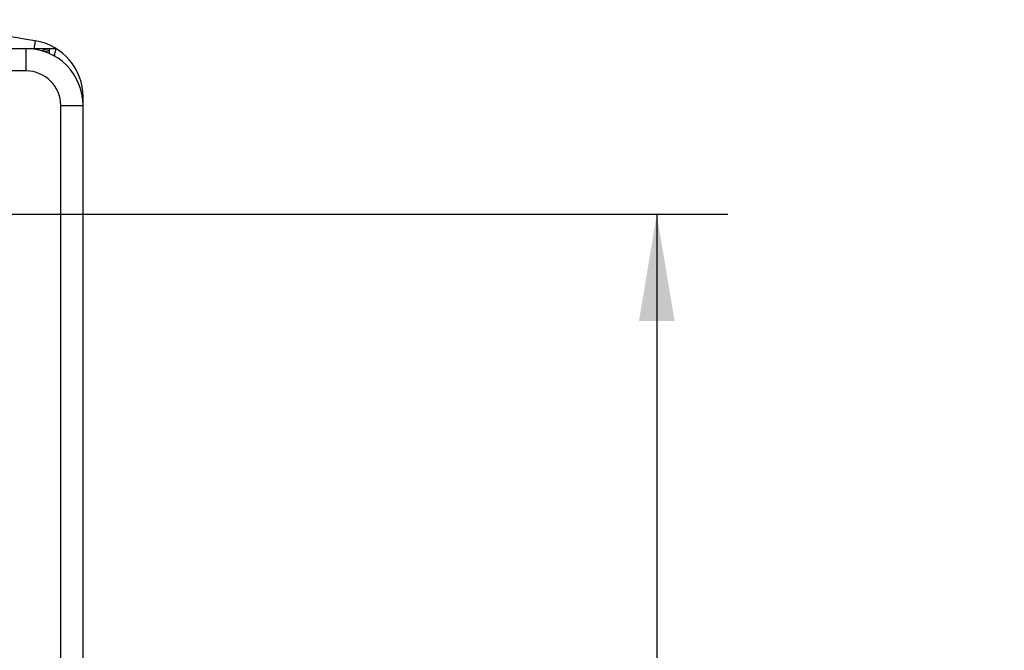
# Model space of a CAD drawing. Header units: inches. Extents: x 0 to 34, y 0 to 22.
# Tile 48 of 49: x 24.3 to 26, y 16.9 to 18. Entities that reach past the tile are written whole.
import ezdxf

# ---------------------------------------------------------------- set-up
doc = ezdxf.new("R2010")
doc.units = ezdxf.units.IN
doc.header["$LTSCALE"] = 1.87
doc.header["$MEASUREMENT"] = 0
doc.layers.get('0').update_dxf_attribs({"linetype": 'CONTINUOUS'})
doc.layers.add('DIMENSIONS', color=7, linetype='CONTINUOUS')
doc.styles.get("Standard").update_dxf_attribs({"font": 'txt', "width": 0.8})
doc.dimstyles.new('DIMSTYLE_1', dxfattribs={"dimtxt": 0.125, "dimasz": 0.1875, "dimexe": 0.18, "dimexo": 0.0625, "dimgap": 0.09, "dimtad": 0, "dimtih": 1, "dimtoh": 1, "dimdec": 3, "dimzin": 4, "dimdsep": 46, "dimtxsty": 'STANDARD', "dimblk": '_FILLED', "dimblk1": '_FILLED', "dimblk2": '_FILLED', "dimcen": 0.09, "dimadec": 0, "dimazin": 0, "dimtp": 0.01, "dimtm": 0.01, "dimtfac": 1, "dimtdec": 3, "dimtofl": 0, "dimtmove": 0, "dimatfit": 3, "dimldrblk": '_FILLED', "dimfxl": 1, "dimtolj": 1, "dimtzin": 4, "dimarcsym": 0})

# ---------------------------------------------------------------- blocks, each defined once
blk = doc.blocks.new('_FILLED')
at = {"color": 0, "linetype": 'BYBLOCK'}
blk.add_solid([(0, 0), (-1, 0.1667), (-1, -0.1667)], dxfattribs=at)
blk = doc.blocks.new('*D4')
at = {"layer": 'DIMENSIONS', "color": 2, "linetype": 'CONTINUOUS'}
for p, q in [((22.7261, 17.6459), (25.5438, 17.6459)), ((25.4188, 17.6459), (25.4188, 14.6908)), ((25.4188, 11.1459), (25.4188, 14.222)), ((22.7261, 11.1459), (25.5438, 11.1459))]:
    blk.add_line(p, q, dxfattribs=at)
at = {"layer": 'DIMENSIONS', "color": 2, "linetype": 'CONTINUOUS', "xscale": 0.1875, "yscale": 0.1875, "zscale": 0.1875}
for p, rotation in [((25.4188, 17.6459), 90), ((25.4188, 11.1459), 270)]:
    blk.add_blockref('_FILLED', p, dxfattribs=dict(at, rotation=rotation))
at = {"layer": 'DIMENSIONS', "color": 2, "linetype": 'CONTINUOUS', "width": 0.8}
for s, p in [('[', (25.3813, 14.5033)), (']', (25.9813, 14.5033)), ('6.500', (24.7563, 14.5033)), ('165.1', (25.4813, 14.5033)), ('PANEL MOUNT SCREWS', (24.5188, 14.2845))]:
    blk.add_text(s, height=0.125, dxfattribs=at).set_placement(p)

msp = doc.modelspace()

# ---------------------------------------------------------------- linework, layer by layer
at = {"color": 7, "linetype": 'CONTINUOUS'}
for p, q in [((20.7662, 17.9372), (24.3108, 17.9372)), ((24.3108, 17.8979), (24.3108, 17.9372)), ((24.3122, 17.9372), (24.3636, 17.9372)), ((24.3108, 17.8979), (22.7944, 17.8979)), ((24.3715, 16.4695), (24.3715, 17.8372)), ((24.3715, 17.8372), (24.4108, 17.8372)), ((24.4108, 17.8522), (24.4096, 17.8522)), ((24.4108, 16.4695), (24.4108, 17.8522))]:
    msp.add_line(p, q, dxfattribs=at)
for centre, radius, start, end in [((22.5385, 6.7786), 11.3146, 80.90713, 82.18489), ((24.3108, 17.8522), 0.1, 0, 80.9071), ((24.3108, 17.8372), 0.1, 0, 90), ((24.3108, 17.8372), 0.0607, 0, 90)]:
    msp.add_arc(centre, radius, start, end, dxfattribs=at)
for points, knots in [([(24.3266, 17.951), (24.3266, 17.951), (24.3266, 17.9508), (24.3265, 17.9506), (24.3265, 17.9501), (24.3264, 17.9494), (24.3262, 17.9486), (24.3261, 17.9476), (24.3259, 17.9465), (24.3257, 17.9452), (24.3255, 17.9438), (24.3252, 17.9423), (24.3249, 17.9407), (24.3247, 17.9389), (24.3245, 17.9378), (24.3244, 17.9372)], [0, 0, 0, 0, 0.006779, 0.027025, 0.06055, 0.107039, 0.166051, 0.237029, 0.3193, 0.412086, 0.514508, 0.625597, 0.744302, 0.869498, 1, 1, 1, 1]), ([(24.339, 17.9331), (24.3394, 17.9334), (24.3402, 17.934), (24.3417, 17.9349), (24.3434, 17.9357), (24.3453, 17.9363), (24.3471, 17.9368), (24.349, 17.9371), (24.3503, 17.9372), (24.351, 17.9372)], [0, 0, 0, 0, 0.098589, 0.249032, 0.399367, 0.54961, 0.699782, 0.849903, 1, 1, 1, 1]), ([(24.343, 17.9318), (24.3434, 17.932), (24.3444, 17.9324), (24.346, 17.933), (24.3479, 17.9334), (24.3499, 17.9337), (24.3512, 17.9337), (24.3518, 17.9337)], [0, 0, 0, 0, 0.141722, 0.355484, 0.569921, 0.784833, 1, 1, 1, 1]), ([(24.3518, 17.9337), (24.3518, 17.9342), (24.3518, 17.9349), (24.3517, 17.9358), (24.3516, 17.9365), (24.3514, 17.937), (24.3511, 17.9372), (24.351, 17.9372)], [0, 0, 0, 0, 0.329493, 0.588455, 0.777966, 0.906428, 1, 1, 1, 1]), ([(24.3518, 17.9284), (24.3518, 17.929), (24.3518, 17.9303), (24.3518, 17.9321), (24.3518, 17.9332), (24.3518, 17.9337)], [0, 0, 0, 0, 0.352113, 0.702989, 1, 1, 1, 1]), ([(24.3598, 17.9243), (24.3599, 17.9248), (24.3602, 17.9258), (24.3607, 17.9274), (24.3611, 17.9286), (24.3613, 17.9292)], [0, 0, 0, 0, 0.278559, 0.630908, 1, 1, 1, 1]), ([(24.3607, 17.9238), (24.3607, 17.924), (24.3608, 17.925), (24.361, 17.9268), (24.3612, 17.9284), (24.3613, 17.9292)], [0, 0, 0, 0, 0.075979, 0.563486, 1, 1, 1, 1]), ([(24.3613, 17.9292), (24.3615, 17.9298), (24.3618, 17.9309), (24.3623, 17.9325), (24.3627, 17.9339), (24.363, 17.935), (24.3633, 17.9359), (24.3634, 17.9366), (24.3635, 17.9369), (24.3636, 17.9371), (24.3636, 17.9372)], [0, 0, 0, 0, 0.231179, 0.433135, 0.605185, 0.746707, 0.857256, 0.936473, 0.984105, 1, 1, 1, 1])]:
    msp.add_open_spline(points, degree=3, knots=knots, dxfattribs=at)
msp.add_open_spline([(24.3116, 17.9372), (24.3118, 17.9372), (24.312, 17.9372), (24.3122, 17.9372)], degree=3, dxfattribs=at)

# ---------------------------------------------------------------- dimensions: what is measured, and where the dimension line sits
at = {"layer": 'DIMENSIONS', "color": 2, "linetype": 'CONTINUOUS'}
dim = msp.add_linear_dim(base=(25.4188, 11.1459), p1=(22.7261, 17.6459), p2=(22.7261, 11.1459), angle=270, text='<>\\PPANEL MOUNT SCREWS', dimstyle='DIMSTYLE_1', dxfattribs=at)
dim.commit()
dim.dimension.update_dxf_attribs({"geometry": '*D4', "text_midpoint": (25.4188, 14.4564), "dimtype": 160})

doc.saveas('drawing.dxf')
